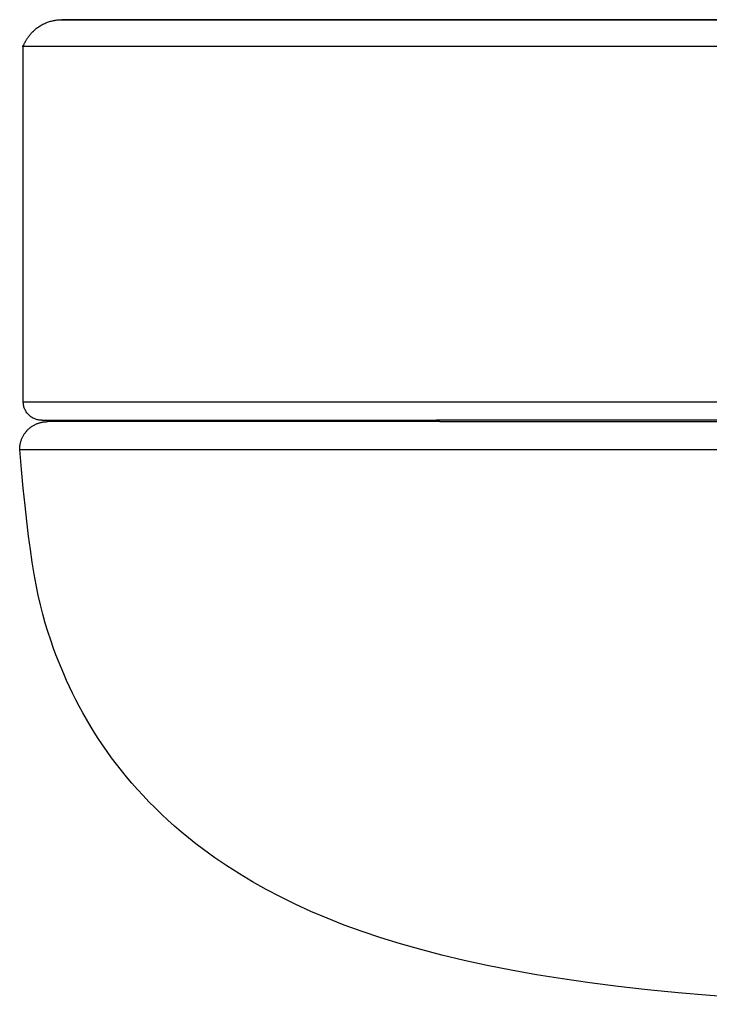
# Model space of a CAD drawing. Header units: millimetres. Extents: x -3355 to -830, y -2775 to -1049.
# Tile 3 of 103: x -2771 to -2733, y -2775 to -2721. Entities that reach past the tile are written whole.
import ezdxf

# ---------------------------------------------------------------- set-up
doc = ezdxf.new("R2010")
doc.units = ezdxf.units.MM
doc.layers.add('Make2D$Visible$Curvas', color=7, linetype='Continuous')

msp = doc.modelspace()

# ---------------------------------------------------------------- linework, layer by layer
at = {"layer": 'Make2D$Visible$Curvas', "color": 8, "lineweight": -3, "true_color": 0x7f7f7f}
for points, weights, knots in [([(-2770.354, -2722.821), (-2770.181, -2722.371), (-2769.84, -2722.03), (-2769.175, -2721.365), (-2768.235, -2721.365)], [0.892118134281, 0.853553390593, 0.853553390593, 0.853553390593, 1], [0.91531, 0.91531, 0.91531, 1.880117, 1.880117, 3.760235, 3.760235, 3.760235]), ([(-2770.552, -2744.928), (-2770.552, -2744.297), (-2770.106, -2743.851), (-2769.66, -2743.405), (-2769.029, -2743.405)], [1, 0.853553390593, 0.853553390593, 0.853553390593, 1], [0, 0, 0, 1.261327, 1.261327, 2.522655, 2.522655, 2.522655])]:
    msp.add_rational_spline(points, weights, degree=2, knots=knots, dxfattribs=at)
for points, degree in [([(-2723.239, -2721.365), (-2732.042, -2721.365), (-2748.233, -2721.365), (-2764.439, -2721.365), (-2770.134, -2721.365), (-2764.439, -2721.365), (-2748.233, -2721.365), (-2732.042, -2721.365), (-2723.239, -2721.365)], 3), ([(-2746.886, -2721.365), (-2753.635, -2721.365), (-2764.439, -2721.365), (-2768.235, -2721.365), (-2768.235, -2721.365)], 3), ([(-2770.354, -2742.32), (-2770.354, -2722.821)], 1), ([(-2770.354, -2742.32), (-2770.354, -2742.32), (-2766.447, -2742.32), (-2749.771, -2742.32), (-2724.778, -2742.32), (-2705.204, -2742.32), (-2695.345, -2742.32)], 3), ([(-2769.345, -2743.329), (-2769.345, -2743.329), (-2765.491, -2743.329), (-2754.523, -2743.329), (-2747.671, -2743.329)], 3), ([(-2747.498, -2743.405), (-2754.304, -2743.405), (-2765.2, -2743.405), (-2769.029, -2743.405), (-2769.029, -2743.405)], 3)]:
    msp.add_open_spline(points, degree=degree, dxfattribs=at)
for points, weights in [([(-2746.886, -2721.365), (-2736.634, -2721.365), (-2723.239, -2721.365)], [0.853553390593, 0.853553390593, 0.887325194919]), ([(-2770.354, -2722.821), (-2770.354, -2722.821), (-2695.345, -2722.821)], [1, 0.707106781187, 1]), ([(-2769.345, -2743.329), (-2770.354, -2743.329), (-2770.354, -2742.32)], [1, 0.707106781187, 1]), ([(-2723.664, -2743.329), (-2737.263, -2743.329), (-2747.671, -2743.329)], [0.887325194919, 0.853553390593, 0.853553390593]), ([(-2747.498, -2743.405), (-2737.158, -2743.405), (-2723.649, -2743.405)], [0.853553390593, 0.853553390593, 0.887325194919])]:
    msp.add_rational_spline(points, weights, degree=2, dxfattribs=at)
for points, knots in [([(-2718.515, -2775.354), (-2742.864, -2775.354), (-2753.91, -2771.765), (-2760.466, -2766.867), (-2764.958, -2763.512), (-2767.343, -2759.543), (-2768.688, -2755.844), (-2769.582, -2753.387), (-2770.016, -2751.049), (-2770.552, -2744.928)], [0.021413, 0.021413, 0.021413, 0.021413, 44.183715, 44.183715, 44.183715, 58.356111, 58.356111, 58.356111, 69.493278, 69.493278, 69.493278, 69.493278]), ([(-2770.55, -2744.928), (-2770.547, -2744.928), (-2770.543, -2744.928), (-2770.538, -2744.928), (-2770.522, -2744.928), (-2770.494, -2744.928), (-2770.451, -2744.928), (-2770.409, -2744.928), (-2770.353, -2744.928), (-2770.283, -2744.928), (-2770.214, -2744.928), (-2770.131, -2744.928), (-2770.034, -2744.928), (-2769.938, -2744.928), (-2769.828, -2744.928), (-2769.703, -2744.928), (-2769.579, -2744.928), (-2769.441, -2744.928), (-2769.289, -2744.928), (-2769.137, -2744.928), (-2768.972, -2744.928), (-2768.791, -2744.928), (-2768.612, -2744.928), (-2768.419, -2744.928), (-2768.211, -2744.928), (-2768.004, -2744.928), (-2767.782, -2744.928), (-2767.546, -2744.928), (-2767.311, -2744.928), (-2767.062, -2744.928), (-2766.798, -2744.928), (-2766.535, -2744.928), (-2766.258, -2744.928), (-2765.966, -2744.928), (-2765.676, -2744.928), (-2765.371, -2744.928), (-2765.052, -2744.928), (-2764.734, -2744.928), (-2764.402, -2744.928), (-2764.056, -2744.928), (-2763.71, -2744.928), (-2763.351, -2744.928), (-2762.978, -2744.928), (-2762.605, -2744.928), (-2762.219, -2744.928), (-2761.819, -2744.928), (-2761.42, -2744.928), (-2761.008, -2744.928), (-2760.581, -2744.928), (-2760.15, -2744.928), (-2759.705, -2744.928), (-2759.246, -2744.928), (-2758.779, -2744.928), (-2758.299, -2744.928), (-2757.804, -2744.928), (-2757.327, -2744.928), (-2756.838, -2744.928), (-2756.335, -2744.928), (-2755.834, -2744.928), (-2755.32, -2744.928), (-2754.794, -2744.928), (-2754.268, -2744.928), (-2753.731, -2744.928), (-2753.181, -2744.928), (-2752.633, -2744.928), (-2752.072, -2744.928), (-2751.5, -2744.928), (-2750.929, -2744.928), (-2750.346, -2744.928), (-2749.752, -2744.928), (-2749.159, -2744.928), (-2748.555, -2744.928), (-2747.94, -2744.928), (-2747.326, -2744.928), (-2746.701, -2744.928), (-2746.067, -2744.928), (-2745.432, -2744.928), (-2744.788, -2744.928), (-2744.134, -2744.928), (-2743.48, -2744.928), (-2742.817, -2744.928), (-2742.146, -2744.928), (-2741.473, -2744.928), (-2740.792, -2744.928), (-2740.104, -2744.928), (-2739.414, -2744.928), (-2738.716, -2744.928), (-2738.011, -2744.928), (-2737.305, -2744.928), (-2736.592, -2744.928), (-2735.872, -2744.928), (-2735.151, -2744.928), (-2734.423, -2744.928), (-2733.689, -2744.928), (-2732.953, -2744.928), (-2732.212, -2744.928), (-2731.465, -2744.928), (-2730.716, -2744.928), (-2729.962, -2744.928), (-2729.203, -2744.928), (-2728.442, -2744.928), (-2727.677, -2744.928), (-2726.908, -2744.928), (-2726.136, -2744.928), (-2725.36, -2744.928), (-2724.582, -2744.928), (-2723.8, -2744.928), (-2723.015, -2744.928), (-2722.228, -2744.928), (-2721.438, -2744.928), (-2720.645, -2744.928), (-2719.851, -2744.928), (-2719.053, -2744.928), (-2718.254, -2744.928), (-2717.453, -2744.928), (-2716.649, -2744.928), (-2715.844, -2744.928), (-2715.039, -2744.928), (-2714.229, -2744.928), (-2713.419, -2744.928), (-2712.611, -2744.928), (-2711.797, -2744.928), (-2710.984, -2744.928), (-2710.172, -2744.928), (-2709.356, -2744.928), (-2708.54, -2744.928), (-2707.727, -2744.928), (-2706.909, -2744.928), (-2706.093, -2744.928), (-2705.279, -2744.928), (-2704.46, -2744.928), (-2703.643, -2744.928), (-2702.831, -2744.928), (-2702.012, -2744.928), (-2701.196, -2744.928), (-2700.385, -2744.928), (-2699.568, -2744.928), (-2698.755, -2744.928), (-2697.946, -2744.928), (-2697.131, -2744.928), (-2696.321, -2744.928), (-2695.516, -2744.928)], [-117.267315, -117.267315, -117.267315, -117.267315, -116.422277, -116.422277, -116.422277, -113.97704, -113.97704, -113.97704, -111.52003, -111.52003, -111.52003, -109.051741, -109.051741, -109.051741, -106.572677, -106.572677, -106.572677, -104.083353, -104.083353, -104.083353, -101.584294, -101.584294, -101.584294, -99.076036, -99.076036, -99.076036, -96.559121, -96.559121, -96.559121, -94.034101, -94.034101, -94.034101, -91.501537, -91.501537, -91.501537, -88.961995, -88.961995, -88.961995, -86.416049, -86.416049, -86.416049, -83.864279, -83.864279, -83.864279, -81.30727, -81.30727, -81.30727, -78.745612, -78.745612, -78.745612, -76.14175, -76.14175, -76.14175, -73.485865, -73.485865, -73.485865, -70.916881, -70.916881, -70.916881, -68.345242, -68.345242, -68.345242, -65.771527, -65.771527, -65.771527, -63.196321, -63.196321, -63.196321, -60.620208, -60.620208, -60.620208, -58.043773, -58.043773, -58.043773, -55.467601, -55.467601, -55.467601, -52.892275, -52.892275, -52.892275, -50.318377, -50.318377, -50.318377, -47.746488, -47.746488, -47.746488, -45.177185, -45.177185, -45.177185, -42.611043, -42.611043, -42.611043, -40.048631, -40.048631, -40.048631, -37.490515, -37.490515, -37.490515, -34.937258, -34.937258, -34.937258, -32.389414, -32.389414, -32.389414, -29.847534, -29.847534, -29.847534, -27.31216, -27.31216, -27.31216, -24.783828, -24.783828, -24.783828, -22.263068, -22.263068, -22.263068, -19.750401, -19.750401, -19.750401, -17.246338, -17.246338, -17.246338, -14.751385, -14.751385, -14.751385, -12.266036, -12.266036, -12.266036, -9.790777, -9.790777, -9.790777, -7.326083, -7.326083, -7.326083, -4.87242, -4.87242, -4.87242, -2.430244, -2.430244, -2.430244, 0, 0, 0, 0])]:
    msp.add_open_spline(points, degree=3, knots=knots, dxfattribs=at)

doc.saveas('drawing.dxf')
